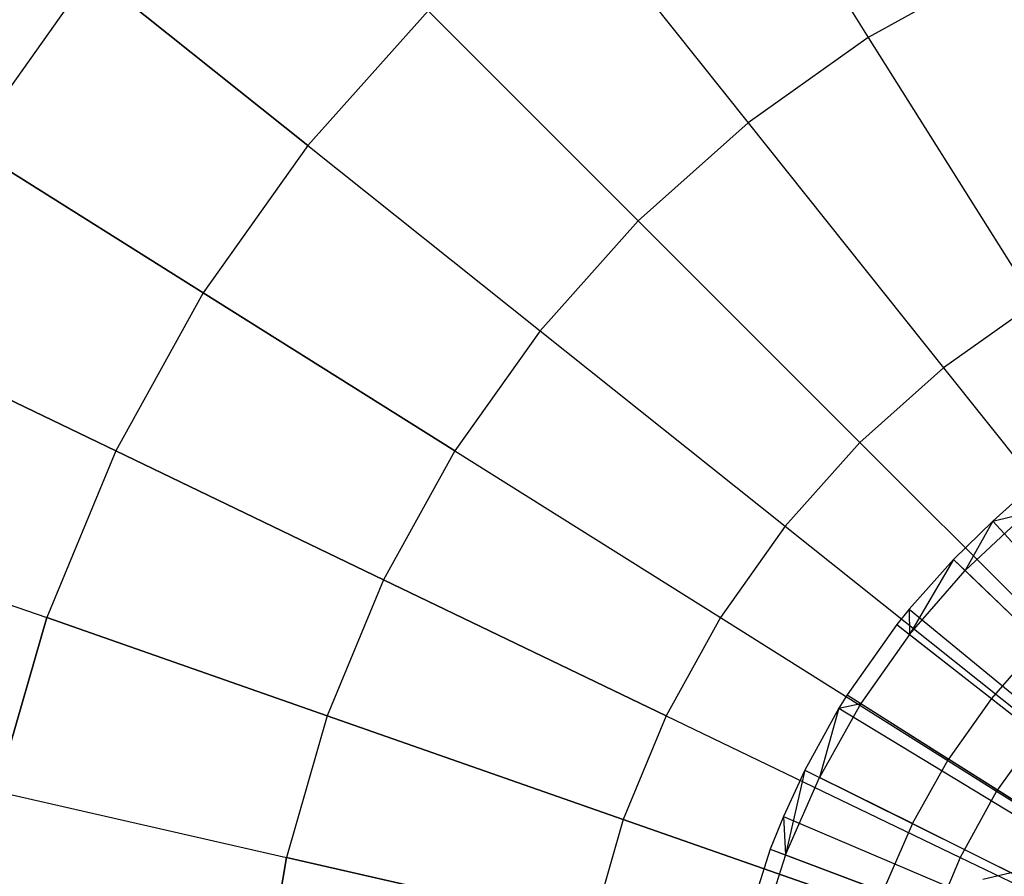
# Model space of a CAD drawing. Extents: x 0.2 to 44.2, y -21.9 to 24.
# Tile 165 of 239: x 14.3 to 16.9, y 16.7 to 19. Entities that reach past the tile are written whole.
import ezdxf

# ---------------------------------------------------------------- set-up
doc = ezdxf.new("R2010")
doc.units = 0
doc.header["$LTSCALE"] = 2.54
doc.layers.get('0').update_dxf_attribs({"color": 13, "linetype": 'CONTINUOUS'})

# ---------------------------------------------------------------- blocks, each defined once
blk = doc.blocks.new('GRUPUJ_2')
at = {"color": 0}
for p, q in [((13.0101, 35.8955, 48.5), (12.9478, 35.8408, 48.5)), ((13.0101, 35.8955, 48.5), (12.9478, 35.8408, 48.5)), ((13.0378, 35.8628, 48.5202), (12.8749, 35.7097, 48.5202)), ((13.0378, 35.8628, 48.5202), (12.8749, 35.7097, 48.5202)), ((12.9478, 35.8408, 48.5), (13.0378, 35.8628, 48.5202)), ((12.9478, 35.8408, 48.5), (13.0378, 35.8628, 48.5202)), ((12.9478, 35.8408, 48.5), (12.8439, 35.7395, 48.5)), ((12.9478, 35.8408, 48.5), (12.8439, 35.7395, 48.5)), ((12.9478, 35.8408, 48.5), (12.8749, 35.7097, 48.5202)), ((12.9478, 35.8408, 48.5), (12.8749, 35.7097, 48.5202)), ((12.9478, 35.8408, 48.5), (14.189, 34.4824, 49.05)), ((12.9478, 35.8408, 48.5), (14.189, 34.4824, 49.05)), ((12.8439, 35.7395, 48.5), (12.7269, 35.6079, 48.5)), ((12.8439, 35.7395, 48.5), (12.7269, 35.6079, 48.5)), ((12.8439, 35.7395, 48.5), (12.7282, 35.541, 48.5202)), ((12.8439, 35.7395, 48.5), (12.7282, 35.541, 48.5202)), ((12.8439, 35.7395, 48.5), (12.8749, 35.7097, 48.5202)), ((12.8439, 35.7395, 48.5), (12.8749, 35.7097, 48.5202)), ((12.8439, 35.7395, 48.5), (14.17, 34.4639, 49.05)), ((12.8439, 35.7395, 48.5), (14.17, 34.4639, 49.05)), ((12.7282, 35.541, 48.5202), (12.8749, 35.7097, 48.5202)), ((12.7282, 35.541, 48.5202), (12.8749, 35.7097, 48.5202)), ((13.0727, 35.5195, 48.6401), (12.8749, 35.7097, 48.5202)), ((13.0727, 35.5195, 48.6401), (12.8749, 35.7097, 48.5202)), ((12.7269, 35.6079, 48.5), (12.6944, 35.5674, 48.5)), ((12.7269, 35.6079, 48.5), (12.6944, 35.5674, 48.5)), ((12.7269, 35.6079, 48.5), (12.7282, 35.541, 48.5202)), ((12.7269, 35.6079, 48.5), (12.7282, 35.541, 48.5202)), ((12.7269, 35.6079, 48.5), (14.1487, 34.4399, 49.05)), ((12.7269, 35.6079, 48.5), (14.1487, 34.4399, 49.05)), ((12.6944, 35.5674, 48.5), (12.5631, 35.3811, 48.5)), ((12.6944, 35.5674, 48.5), (12.5631, 35.3811, 48.5)), ((12.6944, 35.5674, 48.5), (12.7282, 35.541, 48.5202)), ((12.6944, 35.5674, 48.5), (12.7282, 35.541, 48.5202)), ((12.6944, 35.5674, 48.5), (14.1428, 34.4326, 49.05)), ((12.6944, 35.5674, 48.5), (14.1428, 34.4326, 49.05)), ((12.7282, 35.541, 48.5202), (12.5994, 35.3582, 48.5202)), ((12.7282, 35.541, 48.5202), (12.5994, 35.3582, 48.5202)), ((12.7282, 35.541, 48.5202), (12.9443, 35.3717, 48.6401)), ((12.7282, 35.541, 48.5202), (12.9443, 35.3717, 48.6401)), ((13.0727, 35.5195, 48.6401), (12.9443, 35.3717, 48.6401)), ((13.0727, 35.5195, 48.6401), (12.9443, 35.3717, 48.6401)), ((12.5994, 35.3582, 48.5202), (12.4898, 35.1634, 48.5202)), ((12.5994, 35.3582, 48.5202), (12.4898, 35.1634, 48.5202)), ((12.5631, 35.3811, 48.5), (12.5413, 35.3459, 48.5)), ((12.5631, 35.3811, 48.5), (12.5413, 35.3459, 48.5)), ((12.5413, 35.3459, 48.5), (12.5994, 35.3582, 48.5202)), ((12.5413, 35.3459, 48.5), (12.5994, 35.3582, 48.5202)), ((12.5631, 35.3811, 48.5), (12.5994, 35.3582, 48.5202)), ((12.5631, 35.3811, 48.5), (12.5994, 35.3582, 48.5202)), ((12.5631, 35.3811, 48.5), (14.1189, 34.3986, 49.05)), ((12.5631, 35.3811, 48.5), (14.1189, 34.3986, 49.05)), ((12.5994, 35.3582, 48.5202), (12.8315, 35.2117, 48.6401)), ((12.5994, 35.3582, 48.5202), (12.8315, 35.2117, 48.6401)), ((12.9443, 35.3717, 48.6401), (12.8315, 35.2117, 48.6401)), ((12.9443, 35.3717, 48.6401), (12.8315, 35.2117, 48.6401)), ((12.9443, 35.3717, 48.6401), (13.1755, 35.1905, 48.7518)), ((12.9443, 35.3717, 48.6401), (13.1755, 35.1905, 48.7518)), ((12.5413, 35.3459, 48.5), (12.4514, 35.1825, 48.5)), ((12.5413, 35.3459, 48.5), (12.4514, 35.1825, 48.5)), ((12.5413, 35.3459, 48.5), (12.4898, 35.1634, 48.5202)), ((12.5413, 35.3459, 48.5), (12.4898, 35.1634, 48.5202)), ((12.5413, 35.3459, 48.5), (14.1149, 34.3922, 49.05)), ((12.5413, 35.3459, 48.5), (14.1149, 34.3922, 49.05)), ((12.7355, 35.0411, 48.6401), (12.8315, 35.2117, 48.6401)), ((12.7355, 35.0411, 48.6401), (12.8315, 35.2117, 48.6401)), ((13.0798, 35.0548, 48.7518), (12.8315, 35.2117, 48.6401)), ((13.0798, 35.0548, 48.7518), (12.8315, 35.2117, 48.6401)), ((12.4514, 35.1825, 48.5), (12.3949, 35.0602, 48.5)), ((12.4514, 35.1825, 48.5), (12.3949, 35.0602, 48.5)), ((12.4514, 35.1825, 48.5), (12.4004, 34.9585, 48.5202)), ((12.4514, 35.1825, 48.5), (12.4004, 34.9585, 48.5202)), ((12.4514, 35.1825, 48.5), (12.4898, 35.1634, 48.5202)), ((12.4514, 35.1825, 48.5), (12.4898, 35.1634, 48.5202)), ((12.4514, 35.1825, 48.5), (14.0985, 34.3624, 49.05)), ((12.4514, 35.1825, 48.5), (14.0985, 34.3624, 49.05)), ((12.4004, 34.9585, 48.5202), (12.4898, 35.1634, 48.5202)), ((12.4004, 34.9585, 48.5202), (12.4898, 35.1634, 48.5202)), ((12.7355, 35.0411, 48.6401), (12.4898, 35.1634, 48.5202)), ((12.7355, 35.0411, 48.6401), (12.4898, 35.1634, 48.5202)), ((12.3949, 35.0602, 48.5), (12.3602, 34.9736, 48.5)), ((12.3949, 35.0602, 48.5), (12.3602, 34.9736, 48.5)), ((12.3949, 35.0602, 48.5), (12.4004, 34.9585, 48.5202)), ((12.3949, 35.0602, 48.5), (12.4004, 34.9585, 48.5202)), ((12.3949, 35.0602, 48.5), (14.0882, 34.3401, 49.05)), ((12.3949, 35.0602, 48.5), (14.0882, 34.3401, 49.05)), ((12.7355, 35.0411, 48.6401), (12.6572, 34.8616, 48.6401)), ((12.7355, 35.0411, 48.6401), (12.6572, 34.8616, 48.6401)), ((12.7355, 35.0411, 48.6401), (12.9984, 34.9101, 48.7518)), ((12.7355, 35.0411, 48.6401), (12.9984, 34.9101, 48.7518)), ((12.3602, 34.9736, 48.5), (12.2907, 34.7565, 48.5)), ((12.3602, 34.9736, 48.5), (12.2907, 34.7565, 48.5)), ((12.3602, 34.9736, 48.5), (12.4004, 34.9585, 48.5202)), ((12.3602, 34.9736, 48.5), (12.4004, 34.9585, 48.5202)), ((12.3602, 34.9736, 48.5), (14.0819, 34.3244, 49.05)), ((12.3602, 34.9736, 48.5), (14.0819, 34.3244, 49.05)), ((12.4004, 34.9585, 48.5202), (12.3322, 34.7455, 48.5202)), ((12.4004, 34.9585, 48.5202), (12.3322, 34.7455, 48.5202)), ((12.4004, 34.9585, 48.5202), (12.6572, 34.8616, 48.6401)), ((12.4004, 34.9585, 48.5202), (12.6572, 34.8616, 48.6401))]:
    blk.add_line(p, q, dxfattribs=at)
blk = doc.blocks.new('KARO-10934_STL')
at = {"color": 0}
blk.add_line((19.5015, 17.2922, 126.1525), (16.8933, 16.6799, 126.1525), dxfattribs=at)
blk.add_line((19.5015, 17.2922, 126.1525), (16.8933, 16.6799, 126.1525), dxfattribs=at)
blk.add_blockref('GRUPUJ_2', (3.9714, -18.2138, 12.8689), dxfattribs=at)
blk = doc.blocks.new('GRUPUJ_1')
at = {"color": 0}
for p, q in [((15.9503, 41.5099, 45.6675), (16.3681, 40.8451, 45.2335)), ((15.9503, 41.5099, 45.6675), (16.3681, 40.8451, 45.2335)), ((15.9503, 41.5099, 59.2151), (16.3681, 40.8451, 59.649)), ((15.9503, 41.5099, 59.2151), (16.3681, 40.8451, 59.649)), ((15.561, 41.2337, 45.6675), (16.0506, 40.6198, 45.2335)), ((15.561, 41.2337, 45.6675), (16.0506, 40.6198, 45.2335)), ((15.561, 41.2337, 59.2151), (16.0506, 40.6198, 59.649)), ((15.561, 41.2337, 59.2151), (16.0506, 40.6198, 59.649)), ((16.7087, 41.0334, 45.2335), (16.3681, 40.8451, 45.2335)), ((16.7087, 41.0334, 45.2335), (16.3681, 40.8451, 45.2335)), ((16.7087, 41.0334, 59.649), (16.3681, 40.8451, 59.649)), ((16.7087, 41.0334, 59.649), (16.3681, 40.8451, 59.649)), ((14.3151, 41.016, 46.1866), (13.9914, 40.5598, 46.1866)), ((14.3151, 41.016, 46.1866), (13.9914, 40.5598, 46.1866)), ((14.3151, 41.016, 58.6959), (13.9914, 40.5598, 58.6959)), ((14.3151, 41.016, 58.6959), (13.9914, 40.5598, 58.6959)), ((14.8871, 40.5598, 45.6675), (14.3151, 41.016, 46.1866)), ((14.3151, 41.016, 58.6959), (14.8871, 40.5598, 59.2151)), ((14.3151, 41.016, 58.6959), (14.8871, 40.5598, 59.2151)), ((14.8871, 40.5598, 45.6675), (14.3151, 41.016, 46.1866)), ((15.2051, 40.9157, 45.6675), (14.8871, 40.5598, 45.6675)), ((15.2051, 40.9157, 59.2151), (14.8871, 40.5598, 59.2151)), ((15.2051, 40.9157, 59.2151), (14.8871, 40.5598, 59.2151)), ((15.2051, 40.9157, 45.6675), (14.8871, 40.5598, 45.6675)), ((15.2051, 40.9157, 45.6675), (15.7604, 40.3605, 45.2335)), ((15.2051, 40.9157, 45.6675), (15.7604, 40.3605, 45.2335)), ((15.2051, 40.9157, 59.2151), (15.7604, 40.3605, 59.649)), ((15.2051, 40.9157, 59.2151), (15.7604, 40.3605, 59.649)), ((16.3681, 40.8451, 45.2335), (16.0506, 40.6198, 45.2335)), ((16.3681, 40.8451, 45.2335), (16.0506, 40.6198, 45.2335)), ((16.3681, 40.8451, 59.649), (16.0506, 40.6198, 59.649)), ((16.3681, 40.8451, 59.649), (16.0506, 40.6198, 59.649)), ((16.3681, 40.8451, 45.2335), (16.809, 40.1433, 44.8902)), ((16.3681, 40.8451, 45.2335), (16.809, 40.1433, 44.8902)), ((16.3681, 40.8451, 59.649), (16.809, 40.1433, 59.9923)), ((16.3681, 40.8451, 59.649), (16.809, 40.1433, 59.9923)), ((16.0506, 40.6198, 45.2335), (15.7604, 40.3605, 45.2335)), ((16.0506, 40.6198, 45.2335), (15.7604, 40.3605, 45.2335)), ((16.0506, 40.6198, 59.649), (15.7604, 40.3605, 59.649)), ((16.0506, 40.6198, 59.649), (15.7604, 40.3605, 59.649)), ((16.0506, 40.6198, 45.2335), (16.5674, 39.9718, 44.8902)), ((16.0506, 40.6198, 45.2335), (16.5674, 39.9718, 44.8902)), ((16.0506, 40.6198, 59.649), (16.5674, 39.9718, 59.9923)), ((16.0506, 40.6198, 59.649), (16.5674, 39.9718, 59.9923)), ((14.6109, 40.1705, 45.6675), (13.9914, 40.5598, 46.1866)), ((14.6109, 40.1705, 45.6675), (13.9914, 40.5598, 46.1866)), ((13.9914, 40.5598, 58.6959), (14.6109, 40.1705, 59.2151)), ((13.9914, 40.5598, 58.6959), (14.6109, 40.1705, 59.2151)), ((14.8871, 40.5598, 45.6675), (14.6109, 40.1705, 45.6675)), ((14.8871, 40.5598, 59.2151), (14.6109, 40.1705, 59.2151)), ((14.8871, 40.5598, 59.2151), (14.6109, 40.1705, 59.2151)), ((14.8871, 40.5598, 45.6675), (14.6109, 40.1705, 45.6675)), ((14.8871, 40.5598, 45.6675), (15.501, 40.0702, 45.2335)), ((14.8871, 40.5598, 59.2151), (15.501, 40.0702, 59.649)), ((14.8871, 40.5598, 59.2151), (15.501, 40.0702, 59.649)), ((14.8871, 40.5598, 45.6675), (15.501, 40.0702, 45.2335)), ((15.7604, 40.3605, 45.2335), (15.501, 40.0702, 45.2335)), ((15.7604, 40.3605, 45.2335), (15.501, 40.0702, 45.2335)), ((15.7604, 40.3605, 59.649), (15.501, 40.0702, 59.649)), ((15.7604, 40.3605, 59.649), (15.501, 40.0702, 59.649)), ((15.7604, 40.3605, 45.2335), (16.3464, 39.7744, 44.8902)), ((15.7604, 40.3605, 45.2335), (16.3464, 39.7744, 44.8902)), ((15.7604, 40.3605, 59.649), (16.3464, 39.7744, 59.9923)), ((15.7604, 40.3605, 59.649), (16.3464, 39.7744, 59.9923)), ((14.6109, 40.1705, 45.6675), (14.38, 39.7528, 45.6675)), ((14.6109, 40.1705, 45.6675), (14.38, 39.7528, 45.6675)), ((14.6109, 40.1705, 59.2151), (14.38, 39.7528, 59.2151)), ((14.6109, 40.1705, 59.2151), (14.38, 39.7528, 59.2151)), ((15.2757, 39.7528, 45.2335), (14.6109, 40.1705, 45.6675)), ((14.6109, 40.1705, 59.2151), (15.2757, 39.7528, 59.649)), ((14.6109, 40.1705, 59.2151), (15.2757, 39.7528, 59.649)), ((15.2757, 39.7528, 45.2335), (14.6109, 40.1705, 45.6675)), ((16.809, 40.1433, 44.8902), (16.5674, 39.9718, 44.8902)), ((16.809, 40.1433, 44.8902), (16.5674, 39.9718, 44.8902)), ((16.809, 40.1433, 59.9923), (16.5674, 39.9718, 59.9923)), ((16.809, 40.1433, 59.9923), (16.5674, 39.9718, 59.9923)), ((14.38, 39.7528, 45.6675), (13.7208, 40.0702, 46.1866)), ((14.38, 39.7528, 45.6675), (13.7208, 40.0702, 46.1866)), ((13.7208, 40.0702, 58.6959), (14.38, 39.7528, 59.2151)), ((13.7208, 40.0702, 58.6959), (14.38, 39.7528, 59.2151)), ((15.501, 40.0702, 45.2335), (15.2757, 39.7528, 45.2335)), ((15.501, 40.0702, 59.649), (15.2757, 39.7528, 59.649)), ((15.501, 40.0702, 59.649), (15.2757, 39.7528, 59.649)), ((15.501, 40.0702, 45.2335), (15.2757, 39.7528, 45.2335)), ((15.501, 40.0702, 45.2335), (16.149, 39.5534, 44.8902)), ((15.501, 40.0702, 45.2335), (16.149, 39.5534, 44.8902)), ((15.501, 40.0702, 59.649), (16.149, 39.5534, 59.9923)), ((15.501, 40.0702, 59.649), (16.149, 39.5534, 59.9923)), ((16.5674, 39.9718, 44.8902), (16.3464, 39.7744, 44.8902)), ((16.5674, 39.9718, 44.8902), (16.3464, 39.7744, 44.8902)), ((16.5674, 39.9718, 59.9923), (16.3464, 39.7744, 59.9923)), ((16.5674, 39.9718, 59.9923), (16.3464, 39.7744, 59.9923)), ((16.5674, 39.9718, 44.8902), (17.1049, 39.2978, 44.6418)), ((16.5674, 39.9718, 44.8902), (17.1049, 39.2978, 44.6418)), ((16.5674, 39.9718, 59.9923), (17.1049, 39.2978, 60.2407)), ((16.5674, 39.9718, 59.9923), (17.1049, 39.2978, 60.2407)), ((16.3464, 39.7744, 44.8902), (16.149, 39.5534, 44.8902)), ((16.3464, 39.7744, 44.8902), (16.149, 39.5534, 44.8902)), ((16.3464, 39.7744, 59.9923), (16.149, 39.5534, 59.9923)), ((16.3464, 39.7744, 59.9923), (16.149, 39.5534, 59.9923)), ((16.3464, 39.7744, 44.8902), (16.956, 39.1648, 44.6418)), ((16.3464, 39.7744, 44.8902), (16.956, 39.1648, 44.6418)), ((16.3464, 39.7744, 59.9923), (16.956, 39.1648, 60.2407)), ((16.3464, 39.7744, 59.9923), (16.956, 39.1648, 60.2407)), ((14.38, 39.7528, 45.6675), (14.1974, 39.3118, 45.6675)), ((14.38, 39.7528, 45.6675), (14.1974, 39.3118, 45.6675)), ((14.38, 39.7528, 59.2151), (14.1974, 39.3118, 59.2151)), ((14.38, 39.7528, 59.2151), (14.1974, 39.3118, 59.2151)), ((15.0874, 39.4121, 45.2335), (14.38, 39.7528, 45.6675)), ((15.0874, 39.4121, 45.2335), (14.38, 39.7528, 45.6675)), ((14.38, 39.7528, 59.2151), (15.0874, 39.4121, 59.649)), ((14.38, 39.7528, 59.2151), (15.0874, 39.4121, 59.649)), ((15.2757, 39.7528, 45.2335), (15.0874, 39.4121, 45.2335)), ((15.2757, 39.7528, 45.2335), (15.0874, 39.4121, 45.2335)), ((15.2757, 39.7528, 59.649), (15.0874, 39.4121, 59.649)), ((15.2757, 39.7528, 59.649), (15.0874, 39.4121, 59.649)), ((15.2757, 39.7528, 45.2335), (15.9775, 39.3118, 44.8902)), ((15.2757, 39.7528, 45.2335), (15.9775, 39.3118, 44.8902)), ((15.2757, 39.7528, 59.649), (15.9775, 39.3118, 59.9923)), ((15.2757, 39.7528, 59.649), (15.9775, 39.3118, 59.9923)), ((13.5068, 39.5534, 46.1866), (14.1974, 39.3118, 45.6675)), ((13.5068, 39.5534, 58.6959), (14.1974, 39.3118, 59.2151)), ((13.5068, 39.5534, 58.6959), (14.1974, 39.3118, 59.2151)), ((13.5068, 39.5534, 46.1866), (14.1974, 39.3118, 45.6675)), ((16.149, 39.5534, 44.8902), (15.9775, 39.3118, 44.8902)), ((16.149, 39.5534, 44.8902), (15.9775, 39.3118, 44.8902)), ((16.149, 39.5534, 59.9923), (15.9775, 39.3118, 59.9923)), ((16.149, 39.5534, 59.9923), (15.9775, 39.3118, 59.9923)), ((16.149, 39.5534, 44.8902), (16.823, 39.016, 44.6418)), ((16.149, 39.5534, 44.8902), (16.823, 39.016, 44.6418)), ((16.149, 39.5534, 59.9923), (16.823, 39.016, 60.2407)), ((16.149, 39.5534, 59.9923), (16.823, 39.016, 60.2407)), ((15.0874, 39.4121, 45.2335), (14.9385, 39.0525, 45.2335)), ((15.0874, 39.4121, 45.2335), (14.9385, 39.0525, 45.2335)), ((15.0874, 39.4121, 59.649), (14.9385, 39.0525, 59.649)), ((15.0874, 39.4121, 59.649), (14.9385, 39.0525, 59.649)), ((15.8342, 39.0525, 44.8902), (15.0874, 39.4121, 45.2335)), ((15.8342, 39.0525, 44.8902), (15.0874, 39.4121, 45.2335)), ((15.0874, 39.4121, 59.649), (15.8342, 39.0525, 59.9923)), ((15.0874, 39.4121, 59.649), (15.8342, 39.0525, 59.9923)), ((14.0652, 38.8531, 45.6675), (14.1974, 39.3118, 45.6675)), ((14.1974, 39.3118, 59.2151), (14.0652, 38.8531, 59.2151)), ((14.1974, 39.3118, 59.2151), (14.0652, 38.8531, 59.2151)), ((14.0652, 38.8531, 45.6675), (14.1974, 39.3118, 45.6675)), ((14.9385, 39.0525, 45.2335), (14.1974, 39.3118, 45.6675)), ((14.9385, 39.0525, 45.2335), (14.1974, 39.3118, 45.6675)), ((14.1974, 39.3118, 59.2151), (14.9385, 39.0525, 59.649)), ((14.1974, 39.3118, 59.2151), (14.9385, 39.0525, 59.649)), ((15.9775, 39.3118, 44.8902), (15.8342, 39.0525, 44.8902)), ((15.9775, 39.3118, 44.8902), (15.8342, 39.0525, 44.8902)), ((15.9775, 39.3118, 59.9923), (15.8342, 39.0525, 59.9923)), ((15.9775, 39.3118, 59.9923), (15.8342, 39.0525, 59.9923)), ((15.9775, 39.3118, 44.8902), (16.7075, 38.8531, 44.6418)), ((15.9775, 39.3118, 44.8902), (16.7075, 38.8531, 44.6418)), ((15.9775, 39.3118, 59.9923), (16.7075, 38.8531, 60.2407)), ((15.9775, 39.3118, 59.9923), (16.7075, 38.8531, 60.2407)), ((14.9385, 39.0525, 45.2335), (14.8307, 38.6784, 45.2335)), ((14.9385, 39.0525, 45.2335), (14.8307, 38.6784, 45.2335)), ((14.9385, 39.0525, 59.649), (14.8307, 38.6784, 59.649)), ((14.9385, 39.0525, 59.649), (14.8307, 38.6784, 59.649)), ((15.7208, 38.7787, 44.8902), (14.9385, 39.0525, 45.2335)), ((15.7208, 38.7787, 44.8902), (14.9385, 39.0525, 45.2335)), ((14.9385, 39.0525, 59.649), (15.7208, 38.7787, 59.9923)), ((14.9385, 39.0525, 59.649), (15.7208, 38.7787, 59.9923)), ((15.8342, 39.0525, 44.8902), (15.7208, 38.7787, 44.8902)), ((15.8342, 39.0525, 44.8902), (15.7208, 38.7787, 44.8902)), ((15.8342, 39.0525, 59.9923), (15.7208, 38.7787, 59.9923)), ((15.8342, 39.0525, 59.9923), (15.7208, 38.7787, 59.9923)), ((15.8342, 39.0525, 44.8902), (16.6109, 38.6784, 44.6418)), ((15.8342, 39.0525, 44.8902), (16.6109, 38.6784, 44.6418)), ((15.8342, 39.0525, 59.9923), (16.6109, 38.6784, 60.2407)), ((15.8342, 39.0525, 59.9923), (16.6109, 38.6784, 60.2407)), ((16.823, 39.016, 44.6418), (16.7075, 38.8531, 44.6418)), ((16.823, 39.016, 44.6418), (16.7075, 38.8531, 44.6418)), ((16.823, 39.016, 60.2407), (16.7075, 38.8531, 60.2407)), ((16.823, 39.016, 60.2407), (16.7075, 38.8531, 60.2407)), ((14.0652, 38.8531, 45.6675), (14.8307, 38.6784, 45.2335)), ((14.0652, 38.8531, 59.2151), (14.8307, 38.6784, 59.649)), ((14.0652, 38.8531, 59.2151), (14.8307, 38.6784, 59.649)), ((14.0652, 38.8531, 45.6675), (14.8307, 38.6784, 45.2335)), ((16.7075, 38.8531, 44.6418), (16.6109, 38.6784, 44.6418)), ((16.7075, 38.8531, 44.6418), (16.6109, 38.6784, 44.6418)), ((16.7075, 38.8531, 60.2407), (16.6109, 38.6784, 60.2407)), ((16.7075, 38.8531, 60.2407), (16.6109, 38.6784, 60.2407)), ((16.7075, 38.8531, 44.6418), (17.4563, 38.3826, 44.4916)), ((16.7075, 38.8531, 44.6418), (17.4563, 38.3826, 44.4916)), ((16.7075, 38.8531, 60.2407), (17.4563, 38.3826, 60.391)), ((16.7075, 38.8531, 60.2407), (17.4563, 38.3826, 60.391)), ((15.7208, 38.7787, 44.8902), (15.6388, 38.494, 44.8902)), ((15.7208, 38.7787, 44.8902), (15.6388, 38.494, 44.8902)), ((15.7208, 38.7787, 59.9923), (15.6388, 38.494, 59.9923)), ((15.7208, 38.7787, 59.9923), (15.6388, 38.494, 59.9923)), ((16.5345, 38.494, 44.6418), (15.7208, 38.7787, 44.8902)), ((16.5345, 38.494, 44.6418), (15.7208, 38.7787, 44.8902)), ((15.7208, 38.7787, 59.9923), (16.5345, 38.494, 60.2407)), ((15.7208, 38.7787, 59.9923), (16.5345, 38.494, 60.2407)), ((14.7655, 38.2947, 45.2335), (14.8307, 38.6784, 45.2335)), ((14.8307, 38.6784, 59.649), (14.7655, 38.2947, 59.649)), ((14.8307, 38.6784, 59.649), (14.7655, 38.2947, 59.649)), ((14.7655, 38.2947, 45.2335), (14.8307, 38.6784, 45.2335)), ((15.6388, 38.494, 44.8902), (14.8307, 38.6784, 45.2335)), ((15.6388, 38.494, 44.8902), (14.8307, 38.6784, 45.2335)), ((14.8307, 38.6784, 59.649), (15.6388, 38.494, 59.9923)), ((14.8307, 38.6784, 59.649), (15.6388, 38.494, 59.9923)), ((16.6109, 38.6784, 44.6418), (16.5345, 38.494, 44.6418)), ((16.6109, 38.6784, 44.6418), (16.5345, 38.494, 44.6418)), ((16.6109, 38.6784, 60.2407), (16.5345, 38.494, 60.2407)), ((16.6109, 38.6784, 60.2407), (16.5345, 38.494, 60.2407)), ((16.6109, 38.6784, 44.6418), (17.4078, 38.2947, 44.4916)), ((16.6109, 38.6784, 44.6418), (17.4078, 38.2947, 44.4916)), ((16.6109, 38.6784, 60.2407), (17.4078, 38.2947, 60.391)), ((16.6109, 38.6784, 60.2407), (17.4078, 38.2947, 60.391))]:
    blk.add_line(p, q, dxfattribs=at)
blk = doc.blocks.new('GRUPUJ_3')
at = {"color": 0}
for name, p in [('GRUPUJ_1', (0, 0)), ('KARO-10934_STL', (-0.2222, 21.9402, -1.2505))]:
    blk.add_blockref(name, p, dxfattribs=at)

msp = doc.modelspace()

# ---------------------------------------------------------------- block references
at = {"color": 0}
msp.add_blockref('GRUPUJ_3', (0.2222, -21.9402, 1.2505), dxfattribs=at)

doc.saveas('drawing.dxf')
